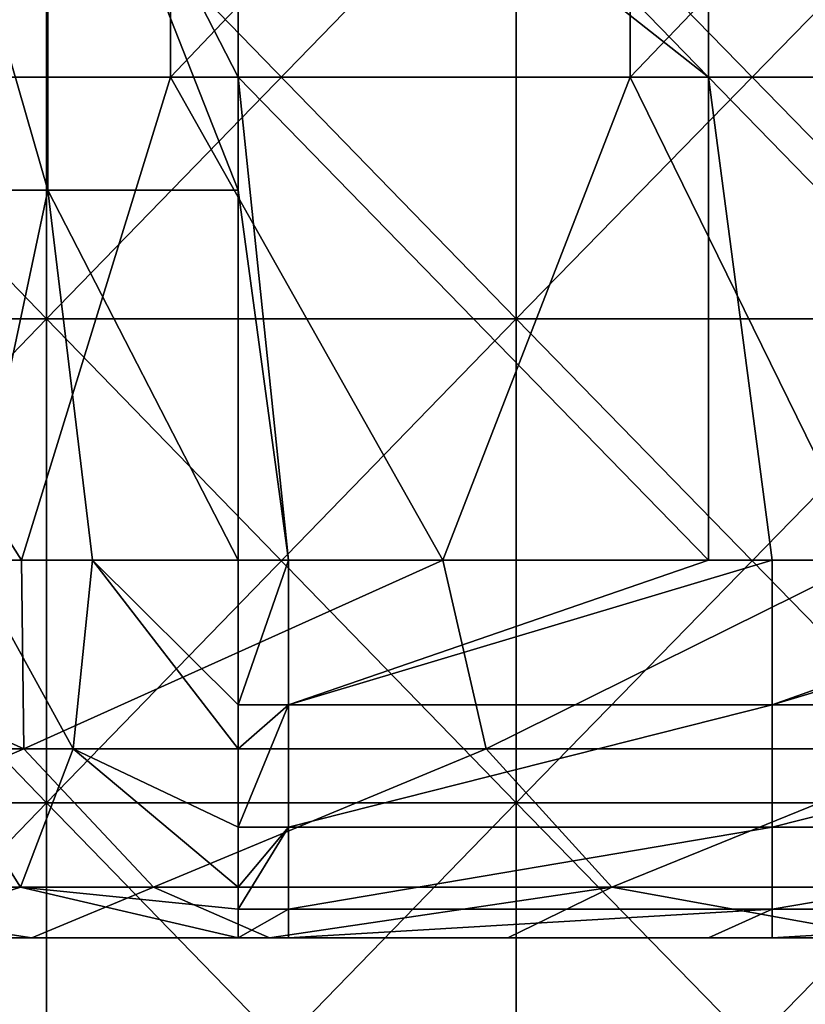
# Model space of a CAD drawing. Header units: inches. Extents: x -4.75 to 4.5, y 0 to 1.88.
# Tile 135 of 256: x -0.88 to -0.75, y 0.49 to 0.65. Entities that reach past the tile are written whole.
import ezdxf

# ---------------------------------------------------------------- set-up
doc = ezdxf.new("R2010")
doc.units = ezdxf.units.IN
doc.header["$LTSCALE"] = 101.851852
doc.header["$MEASUREMENT"] = 0
for name, color, linetype in [('10', 7, 'CONTINUOUS'), ('11', 7, 'CONTINUOUS'), ('12', 7, 'CONTINUOUS'), ('147', 7, 'CONTINUOUS'), ('153', 7, 'CONTINUOUS'), ('161', 7, 'CONTINUOUS'), ('173', 7, 'CONTINUOUS'), ('20', 7, 'CONTINUOUS')]:
    doc.layers.add(name, color=color, linetype=linetype)

msp = doc.modelspace()

# ---------------------------------------------------------------- linework, layer by layer
at = {"layer": '10', "color": 13, "linetype": 'Continuous', "true_color": 0xd67263}
for points in [[(-0.87445, 0.5, 0.4142), (-0.87918, 0.5, 0.33412), (-0.95392, 0.5, 0.4142), (-0.87445, 0.5, 0.4142)], [(-0.87445, 0.5, 0.4142), (-0.95392, 0.5, 0.4142), (-0.94881, 0.5, 0.49428), (-0.87445, 0.5, 0.4142)], [(-0.91616, 0.5, 0.89468), (-0.87234, 0.5, 0.8146), (-0.95161, 0.5, 0.8146), (-0.91616, 0.5, 0.89468)], [(-0.87234, 0.5, 0.8146), (-0.87911, 0.5, 0.73452), (-0.95161, 0.5, 0.8146), (-0.87234, 0.5, 0.8146)], [(-0.94902, 0.5, 1.215), (-0.90322, 0.5, 1.29508), (-0.86994, 0.5, 1.215), (-0.94902, 0.5, 1.215)], [(-0.94902, 0.5, 1.215), (-0.86994, 0.5, 1.215), (-0.90974, 0.5, 1.13492), (-0.94902, 0.5, 1.215)], [(-0.86987, 0.5, 1.05484), (-0.91757, 0.5, 0.97476), (-0.94898, 0.5, 1.05484), (-0.86987, 0.5, 1.05484)], [(-0.86987, 0.5, 1.05484), (-0.94898, 0.5, 1.05484), (-0.90974, 0.5, 1.13492), (-0.86987, 0.5, 1.05484)], [(-0.86972, 0.5, 0.49428), (-0.87445, 0.5, 0.4142), (-0.94881, 0.5, 0.49428), (-0.86972, 0.5, 0.49428)], [(-0.86972, 0.5, 0.49428), (-0.94881, 0.5, 0.49428), (-0.91747, 0.5, 0.57436), (-0.86972, 0.5, 0.49428)], [(-0.94377, 0.5, 1.93572), (-0.91244, 0.5, 2.0158), (-0.8651, 0.5, 1.93572), (-0.94377, 0.5, 1.93572)], [(-0.94377, 0.5, 1.93572), (-0.8651, 0.5, 1.93572), (-0.91902, 0.5, 1.85564), (-0.94377, 0.5, 1.93572)], [(-0.8649, 0.5, 2.33612), (-0.90179, 0.5, 2.25604), (-0.94355, 0.5, 2.33612), (-0.8649, 0.5, 2.33612)], [(-0.8649, 0.5, 2.33612), (-0.94355, 0.5, 2.33612), (-0.89926, 0.5, 2.4162), (-0.8649, 0.5, 2.33612)], [(-0.86225, 0.5, 2.09588), (-0.91244, 0.5, 2.0158), (-0.94064, 0.5, 2.09588), (-0.86225, 0.5, 2.09588)], [(-0.86225, 0.5, 2.09588), (-0.94064, 0.5, 2.09588), (-0.91375, 0.5, 2.17596), (-0.86225, 0.5, 2.09588)], [(-0.85732, 0.5, 2.65644), (-0.90191, 0.5, 2.57636), (-0.93531, 0.5, 2.65664), (-0.85732, 0.5, 2.65644)], [(-0.85732, 0.5, 2.65644), (-0.93531, 0.5, 2.65664), (-0.8737, 0.5, 2.67755), (-0.85732, 0.5, 2.65644)], [(-0.89754, 0.5, 1.45524), (-0.93332, 0.5, 1.53532), (-0.85554, 0.5, 1.53532), (-0.89754, 0.5, 1.45524)], [(-0.93332, 0.5, 1.53532), (-0.93286, 0.5, 1.6154), (-0.85554, 0.5, 1.53532), (-0.93332, 0.5, 1.53532)], [(-0.85512, 0.5, 1.6154), (-0.93286, 0.5, 1.6154), (-0.9071, 0.5, 1.69548), (-0.85512, 0.5, 1.6154)], [(-0.93286, 0.5, 1.6154), (-0.85512, 0.5, 1.6154), (-0.85554, 0.5, 1.53532), (-0.93286, 0.5, 1.6154)], [(-0.8651, 0.5, 1.93572), (-0.83909, 0.5, 1.85564), (-0.91902, 0.5, 1.85564), (-0.8651, 0.5, 1.93572)], [(-0.83909, 0.5, 1.85564), (-0.91383, 0.5, 1.77556), (-0.91902, 0.5, 1.85564), (-0.83909, 0.5, 1.85564)], [(-0.91757, 0.5, 0.97476), (-0.83919, 0.5, 0.97476), (-0.91616, 0.5, 0.89468), (-0.91757, 0.5, 0.97476)], [(-0.83919, 0.5, 0.97476), (-0.91757, 0.5, 0.97476), (-0.86987, 0.5, 1.05484), (-0.83919, 0.5, 0.97476)], [(-0.83761, 0.5, 0.57436), (-0.86972, 0.5, 0.49428), (-0.91747, 0.5, 0.57436), (-0.83761, 0.5, 0.57436)], [(-0.83761, 0.5, 0.57436), (-0.91747, 0.5, 0.57436), (-0.91321, 0.5, 0.65444), (-0.83761, 0.5, 0.57436)], [(-0.91616, 0.5, 0.89468), (-0.83919, 0.5, 0.97476), (-0.83646, 0.5, 0.89468), (-0.91616, 0.5, 0.89468)], [(-0.91616, 0.5, 0.89468), (-0.83646, 0.5, 0.89468), (-0.87234, 0.5, 0.8146), (-0.91616, 0.5, 0.89468)], [(-0.83434, 0.5, 1.77556), (-0.9071, 0.5, 1.69548), (-0.91383, 0.5, 1.77556), (-0.83434, 0.5, 1.77556)], [(-0.83434, 0.5, 1.77556), (-0.91383, 0.5, 1.77556), (-0.83909, 0.5, 1.85564), (-0.83434, 0.5, 1.77556)], [(-0.83429, 0.5, 2.17596), (-0.86225, 0.5, 2.09588), (-0.91375, 0.5, 2.17596), (-0.83429, 0.5, 2.17596)], [(-0.83429, 0.5, 2.17596), (-0.91375, 0.5, 2.17596), (-0.90179, 0.5, 2.25604), (-0.83429, 0.5, 2.17596)], [(-0.83383, 0.5, 0.65444), (-0.83761, 0.5, 0.57436), (-0.91321, 0.5, 0.65444), (-0.83383, 0.5, 0.65444)], [(-0.83383, 0.5, 0.65444), (-0.91321, 0.5, 0.65444), (-0.87911, 0.5, 0.73452), (-0.83383, 0.5, 0.65444)], [(-0.83246, 0.5, 2.0158), (-0.91244, 0.5, 2.0158), (-0.86225, 0.5, 2.09588), (-0.83246, 0.5, 2.0158)], [(-0.91244, 0.5, 2.0158), (-0.83246, 0.5, 2.0158), (-0.8651, 0.5, 1.93572), (-0.91244, 0.5, 2.0158)], [(-0.86987, 0.5, 1.05484), (-0.90974, 0.5, 1.13492), (-0.83063, 0.5, 1.13492), (-0.86987, 0.5, 1.05484)], [(-0.90974, 0.5, 1.13492), (-0.86994, 0.5, 1.215), (-0.83063, 0.5, 1.13492), (-0.90974, 0.5, 1.13492)], [(-0.82957, 0.5, 2.49628), (-0.89926, 0.5, 2.4162), (-0.90859, 0.5, 2.49628), (-0.82957, 0.5, 2.49628)], [(-0.82957, 0.5, 2.49628), (-0.90859, 0.5, 2.49628), (-0.90191, 0.5, 2.57636), (-0.82957, 0.5, 2.49628)], [(-0.8282, 0.5, 1.69548), (-0.85512, 0.5, 1.6154), (-0.9071, 0.5, 1.69548), (-0.8282, 0.5, 1.69548)], [(-0.8282, 0.5, 1.69548), (-0.9071, 0.5, 1.69548), (-0.83434, 0.5, 1.77556), (-0.8282, 0.5, 1.69548)], [(-0.90322, 0.5, 1.29508), (-0.8908, 0.5, 1.37516), (-0.82468, 0.5, 1.29508), (-0.90322, 0.5, 1.29508)], [(-0.90322, 0.5, 1.29508), (-0.82468, 0.5, 1.29508), (-0.86994, 0.5, 1.215), (-0.90322, 0.5, 1.29508)], [(-0.8395, 0.5, 0.3125), (-0.90215, 0.5, 0.2957), (-0.87918, 0.5, 0.33412), (-0.8395, 0.5, 0.3125)], [(-0.82346, 0.5, 2.57636), (-0.82957, 0.5, 2.49628), (-0.90191, 0.5, 2.57636), (-0.82346, 0.5, 2.57636)], [(-0.82346, 0.5, 2.57636), (-0.90191, 0.5, 2.57636), (-0.85732, 0.5, 2.65644), (-0.82346, 0.5, 2.57636)], [(-0.82338, 0.5, 2.25604), (-0.83429, 0.5, 2.17596), (-0.90179, 0.5, 2.25604), (-0.82338, 0.5, 2.25604)], [(-0.82338, 0.5, 2.25604), (-0.90179, 0.5, 2.25604), (-0.8649, 0.5, 2.33612), (-0.82338, 0.5, 2.25604)], [(-0.82105, 0.5, 2.4162), (-0.8649, 0.5, 2.33612), (-0.89926, 0.5, 2.4162), (-0.82105, 0.5, 2.4162)], [(-0.82105, 0.5, 2.4162), (-0.89926, 0.5, 2.4162), (-0.82957, 0.5, 2.49628), (-0.82105, 0.5, 2.4162)], [(-0.81949, 0.5, 1.45524), (-0.8908, 0.5, 1.37516), (-0.89754, 0.5, 1.45524), (-0.81949, 0.5, 1.45524)], [(-0.81949, 0.5, 1.45524), (-0.89754, 0.5, 1.45524), (-0.85554, 0.5, 1.53532), (-0.81949, 0.5, 1.45524)], [(-0.81334, 0.5, 1.37516), (-0.8908, 0.5, 1.37516), (-0.81949, 0.5, 1.45524), (-0.81334, 0.5, 1.37516)], [(-0.8908, 0.5, 1.37516), (-0.81334, 0.5, 1.37516), (-0.82468, 0.5, 1.29508), (-0.8908, 0.5, 1.37516)], [(-0.79934, 0.5, 0.33412), (-0.8395, 0.5, 0.3125), (-0.87918, 0.5, 0.33412), (-0.79934, 0.5, 0.33412)], [(-0.79934, 0.5, 0.33412), (-0.87918, 0.5, 0.33412), (-0.87445, 0.5, 0.4142), (-0.79934, 0.5, 0.33412)], [(-0.79916, 0.5, 0.73452), (-0.83383, 0.5, 0.65444), (-0.87911, 0.5, 0.73452), (-0.79916, 0.5, 0.73452)], [(-0.79916, 0.5, 0.73452), (-0.87911, 0.5, 0.73452), (-0.87234, 0.5, 0.8146), (-0.79916, 0.5, 0.73452)], [(-0.79498, 0.5, 0.4142), (-0.79934, 0.5, 0.33412), (-0.87445, 0.5, 0.4142), (-0.79498, 0.5, 0.4142)], [(-0.79498, 0.5, 0.4142), (-0.87445, 0.5, 0.4142), (-0.86972, 0.5, 0.49428), (-0.79498, 0.5, 0.4142)], [(-0.85732, 0.5, 2.65644), (-0.8737, 0.5, 2.67755), (-0.83436, 0.5, 2.69007), (-0.85732, 0.5, 2.65644)], [(-0.83646, 0.5, 0.89468), (-0.79307, 0.5, 0.8146), (-0.87234, 0.5, 0.8146), (-0.83646, 0.5, 0.89468)], [(-0.79307, 0.5, 0.8146), (-0.79916, 0.5, 0.73452), (-0.87234, 0.5, 0.8146), (-0.79307, 0.5, 0.8146)], [(-0.86994, 0.5, 1.215), (-0.82468, 0.5, 1.29508), (-0.79085, 0.5, 1.215), (-0.86994, 0.5, 1.215)], [(-0.86994, 0.5, 1.215), (-0.79085, 0.5, 1.215), (-0.83063, 0.5, 1.13492), (-0.86994, 0.5, 1.215)], [(-0.79075, 0.5, 1.05484), (-0.83919, 0.5, 0.97476), (-0.86987, 0.5, 1.05484), (-0.79075, 0.5, 1.05484)], [(-0.79075, 0.5, 1.05484), (-0.86987, 0.5, 1.05484), (-0.83063, 0.5, 1.13492), (-0.79075, 0.5, 1.05484)], [(-0.79063, 0.5, 0.49428), (-0.79498, 0.5, 0.4142), (-0.86972, 0.5, 0.49428), (-0.79063, 0.5, 0.49428)], [(-0.79063, 0.5, 0.49428), (-0.86972, 0.5, 0.49428), (-0.83761, 0.5, 0.57436), (-0.79063, 0.5, 0.49428)], [(-0.8651, 0.5, 1.93572), (-0.83246, 0.5, 2.0158), (-0.78644, 0.5, 1.93572), (-0.8651, 0.5, 1.93572)], [(-0.8651, 0.5, 1.93572), (-0.78644, 0.5, 1.93572), (-0.83909, 0.5, 1.85564), (-0.8651, 0.5, 1.93572)], [(-0.78626, 0.5, 2.33612), (-0.82338, 0.5, 2.25604), (-0.8649, 0.5, 2.33612), (-0.78626, 0.5, 2.33612)], [(-0.78626, 0.5, 2.33612), (-0.8649, 0.5, 2.33612), (-0.82105, 0.5, 2.4162), (-0.78626, 0.5, 2.33612)], [(-0.78387, 0.5, 2.09588), (-0.83246, 0.5, 2.0158), (-0.86225, 0.5, 2.09588), (-0.78387, 0.5, 2.09588)], [(-0.78387, 0.5, 2.09588), (-0.86225, 0.5, 2.09588), (-0.83429, 0.5, 2.17596), (-0.78387, 0.5, 2.09588)], [(-0.77939, 0.5, 2.65644), (-0.82346, 0.5, 2.57636), (-0.85732, 0.5, 2.65644), (-0.77939, 0.5, 2.65644)], [(-0.77939, 0.5, 2.65644), (-0.85732, 0.5, 2.65644), (-0.79491, 0.5, 2.702), (-0.77939, 0.5, 2.65644)], [(-0.79491, 0.5, 2.702), (-0.85732, 0.5, 2.65644), (-0.83436, 0.5, 2.69007), (-0.79491, 0.5, 2.702)], [(-0.81949, 0.5, 1.45524), (-0.85554, 0.5, 1.53532), (-0.77777, 0.5, 1.53532), (-0.81949, 0.5, 1.45524)], [(-0.85554, 0.5, 1.53532), (-0.85512, 0.5, 1.6154), (-0.77777, 0.5, 1.53532), (-0.85554, 0.5, 1.53532)], [(-0.77738, 0.5, 1.6154), (-0.85512, 0.5, 1.6154), (-0.8282, 0.5, 1.69548), (-0.77738, 0.5, 1.6154)], [(-0.85512, 0.5, 1.6154), (-0.77738, 0.5, 1.6154), (-0.77777, 0.5, 1.53532), (-0.85512, 0.5, 1.6154)], [(-0.83122, 0.5, 0.3125), (-0.8395, 0.5, 0.3125), (-0.79934, 0.5, 0.33412), (-0.83122, 0.5, 0.3125)], [(-0.83919, 0.5, 0.97476), (-0.76082, 0.5, 0.97476), (-0.83646, 0.5, 0.89468), (-0.83919, 0.5, 0.97476)], [(-0.76082, 0.5, 0.97476), (-0.83919, 0.5, 0.97476), (-0.79075, 0.5, 1.05484), (-0.76082, 0.5, 0.97476)], [(-0.78644, 0.5, 1.93572), (-0.75915, 0.5, 1.85564), (-0.83909, 0.5, 1.85564), (-0.78644, 0.5, 1.93572)], [(-0.75915, 0.5, 1.85564), (-0.83434, 0.5, 1.77556), (-0.83909, 0.5, 1.85564), (-0.75915, 0.5, 1.85564)], [(-0.75776, 0.5, 0.57436), (-0.79063, 0.5, 0.49428), (-0.83761, 0.5, 0.57436), (-0.75776, 0.5, 0.57436)], [(-0.75776, 0.5, 0.57436), (-0.83761, 0.5, 0.57436), (-0.83383, 0.5, 0.65444), (-0.75776, 0.5, 0.57436)], [(-0.83646, 0.5, 0.89468), (-0.76082, 0.5, 0.97476), (-0.75677, 0.5, 0.89468), (-0.83646, 0.5, 0.89468)], [(-0.83646, 0.5, 0.89468), (-0.75677, 0.5, 0.89468), (-0.79307, 0.5, 0.8146), (-0.83646, 0.5, 0.89468)], [(-0.75485, 0.5, 1.77556), (-0.8282, 0.5, 1.69548), (-0.83434, 0.5, 1.77556), (-0.75485, 0.5, 1.77556)], [(-0.75485, 0.5, 1.77556), (-0.83434, 0.5, 1.77556), (-0.75915, 0.5, 1.85564), (-0.75485, 0.5, 1.77556)], [(-0.75483, 0.5, 2.17596), (-0.78387, 0.5, 2.09588), (-0.83429, 0.5, 2.17596), (-0.75483, 0.5, 2.17596)], [(-0.75483, 0.5, 2.17596), (-0.83429, 0.5, 2.17596), (-0.82338, 0.5, 2.25604), (-0.75483, 0.5, 2.17596)], [(-0.75445, 0.5, 0.65444), (-0.75776, 0.5, 0.57436), (-0.83383, 0.5, 0.65444), (-0.75445, 0.5, 0.65444)], [(-0.75445, 0.5, 0.65444), (-0.83383, 0.5, 0.65444), (-0.79916, 0.5, 0.73452), (-0.75445, 0.5, 0.65444)], [(-0.75248, 0.5, 2.0158), (-0.83246, 0.5, 2.0158), (-0.78387, 0.5, 2.09588), (-0.75248, 0.5, 2.0158)], [(-0.83246, 0.5, 2.0158), (-0.75248, 0.5, 2.0158), (-0.78644, 0.5, 1.93572), (-0.83246, 0.5, 2.0158)], [(-0.76167, 0.5, 0.3125), (-0.83122, 0.5, 0.3125), (-0.79934, 0.5, 0.33412), (-0.76167, 0.5, 0.3125)], [(-0.79075, 0.5, 1.05484), (-0.83063, 0.5, 1.13492), (-0.75152, 0.5, 1.13492), (-0.79075, 0.5, 1.05484)], [(-0.83063, 0.5, 1.13492), (-0.79085, 0.5, 1.215), (-0.75152, 0.5, 1.13492), (-0.83063, 0.5, 1.13492)], [(-0.75055, 0.5, 2.49628), (-0.82105, 0.5, 2.4162), (-0.82957, 0.5, 2.49628), (-0.75055, 0.5, 2.49628)], [(-0.75055, 0.5, 2.49628), (-0.82957, 0.5, 2.49628), (-0.82346, 0.5, 2.57636), (-0.75055, 0.5, 2.49628)], [(-0.7493, 0.5, 1.69548), (-0.77738, 0.5, 1.6154), (-0.8282, 0.5, 1.69548), (-0.7493, 0.5, 1.69548)], [(-0.7493, 0.5, 1.69548), (-0.8282, 0.5, 1.69548), (-0.75485, 0.5, 1.77556), (-0.7493, 0.5, 1.69548)], [(-0.82468, 0.5, 1.29508), (-0.81334, 0.5, 1.37516), (-0.74614, 0.5, 1.29508), (-0.82468, 0.5, 1.29508)], [(-0.82468, 0.5, 1.29508), (-0.74614, 0.5, 1.29508), (-0.79085, 0.5, 1.215), (-0.82468, 0.5, 1.29508)], [(-0.74501, 0.5, 2.57636), (-0.75055, 0.5, 2.49628), (-0.82346, 0.5, 2.57636), (-0.74501, 0.5, 2.57636)], [(-0.74501, 0.5, 2.57636), (-0.82346, 0.5, 2.57636), (-0.77939, 0.5, 2.65644), (-0.74501, 0.5, 2.57636)], [(-0.74498, 0.5, 2.25604), (-0.75483, 0.5, 2.17596), (-0.82338, 0.5, 2.25604), (-0.74498, 0.5, 2.25604)], [(-0.74498, 0.5, 2.25604), (-0.82338, 0.5, 2.25604), (-0.78626, 0.5, 2.33612), (-0.74498, 0.5, 2.25604)], [(-0.74284, 0.5, 2.4162), (-0.78626, 0.5, 2.33612), (-0.82105, 0.5, 2.4162), (-0.74284, 0.5, 2.4162)], [(-0.74284, 0.5, 2.4162), (-0.82105, 0.5, 2.4162), (-0.75055, 0.5, 2.49628), (-0.74284, 0.5, 2.4162)], [(-0.74144, 0.5, 1.45524), (-0.81334, 0.5, 1.37516), (-0.81949, 0.5, 1.45524), (-0.74144, 0.5, 1.45524)], [(-0.74144, 0.5, 1.45524), (-0.81949, 0.5, 1.45524), (-0.77777, 0.5, 1.53532), (-0.74144, 0.5, 1.45524)], [(-0.73588, 0.5, 1.37516), (-0.81334, 0.5, 1.37516), (-0.74144, 0.5, 1.45524), (-0.73588, 0.5, 1.37516)], [(-0.81334, 0.5, 1.37516), (-0.73588, 0.5, 1.37516), (-0.74614, 0.5, 1.29508), (-0.81334, 0.5, 1.37516)], [(-0.71949, 0.5, 0.33412), (-0.76167, 0.5, 0.3125), (-0.79934, 0.5, 0.33412), (-0.71949, 0.5, 0.33412)], [(-0.71949, 0.5, 0.33412), (-0.79934, 0.5, 0.33412), (-0.79498, 0.5, 0.4142), (-0.71949, 0.5, 0.33412)], [(-0.71922, 0.5, 0.73452), (-0.75445, 0.5, 0.65444), (-0.79916, 0.5, 0.73452), (-0.71922, 0.5, 0.73452)], [(-0.71922, 0.5, 0.73452), (-0.79916, 0.5, 0.73452), (-0.79307, 0.5, 0.8146), (-0.71922, 0.5, 0.73452)], [(-0.71552, 0.5, 0.4142), (-0.71949, 0.5, 0.33412), (-0.79498, 0.5, 0.4142), (-0.71552, 0.5, 0.4142)], [(-0.71552, 0.5, 0.4142), (-0.79498, 0.5, 0.4142), (-0.79063, 0.5, 0.49428), (-0.71552, 0.5, 0.4142)], [(-0.73141, 0.5, 2.71986), (-0.77939, 0.5, 2.65644), (-0.79491, 0.5, 2.702), (-0.73141, 0.5, 2.71986)], [(-0.75677, 0.5, 0.89468), (-0.71379, 0.5, 0.8146), (-0.79307, 0.5, 0.8146), (-0.75677, 0.5, 0.89468)], [(-0.71379, 0.5, 0.8146), (-0.71922, 0.5, 0.73452), (-0.79307, 0.5, 0.8146), (-0.71379, 0.5, 0.8146)], [(-0.79085, 0.5, 1.215), (-0.74614, 0.5, 1.29508), (-0.71177, 0.5, 1.215), (-0.79085, 0.5, 1.215)], [(-0.79085, 0.5, 1.215), (-0.71177, 0.5, 1.215), (-0.75152, 0.5, 1.13492), (-0.79085, 0.5, 1.215)], [(-0.71164, 0.5, 1.05484), (-0.76082, 0.5, 0.97476), (-0.79075, 0.5, 1.05484), (-0.71164, 0.5, 1.05484)], [(-0.71164, 0.5, 1.05484), (-0.79075, 0.5, 1.05484), (-0.75152, 0.5, 1.13492), (-0.71164, 0.5, 1.05484)], [(-0.71154, 0.5, 0.49428), (-0.71552, 0.5, 0.4142), (-0.79063, 0.5, 0.49428), (-0.71154, 0.5, 0.49428)], [(-0.71154, 0.5, 0.49428), (-0.79063, 0.5, 0.49428), (-0.75776, 0.5, 0.57436), (-0.71154, 0.5, 0.49428)], [(-0.78644, 0.5, 1.93572), (-0.75248, 0.5, 2.0158), (-0.70777, 0.5, 1.93572), (-0.78644, 0.5, 1.93572)], [(-0.78644, 0.5, 1.93572), (-0.70777, 0.5, 1.93572), (-0.75915, 0.5, 1.85564), (-0.78644, 0.5, 1.93572)], [(-0.70761, 0.5, 2.33612), (-0.74498, 0.5, 2.25604), (-0.78626, 0.5, 2.33612), (-0.70761, 0.5, 2.33612)], [(-0.70761, 0.5, 2.33612), (-0.78626, 0.5, 2.33612), (-0.74284, 0.5, 2.4162), (-0.70761, 0.5, 2.33612)], [(-0.70549, 0.5, 2.09588), (-0.75248, 0.5, 2.0158), (-0.78387, 0.5, 2.09588), (-0.70549, 0.5, 2.09588)], [(-0.70549, 0.5, 2.09588), (-0.78387, 0.5, 2.09588), (-0.75483, 0.5, 2.17596), (-0.70549, 0.5, 2.09588)], [(-0.70146, 0.5, 2.65644), (-0.74501, 0.5, 2.57636), (-0.77939, 0.5, 2.65644), (-0.70146, 0.5, 2.65644)], [(-0.70146, 0.5, 2.65644), (-0.77939, 0.5, 2.65644), (-0.73141, 0.5, 2.71986), (-0.70146, 0.5, 2.65644)], [(-0.74144, 0.5, 1.45524), (-0.77777, 0.5, 1.53532), (-0.69999, 0.5, 1.53532), (-0.74144, 0.5, 1.45524)], [(-0.77777, 0.5, 1.53532), (-0.77738, 0.5, 1.6154), (-0.69999, 0.5, 1.53532), (-0.77777, 0.5, 1.53532)], [(-0.69965, 0.5, 1.6154), (-0.77738, 0.5, 1.6154), (-0.7493, 0.5, 1.69548), (-0.69965, 0.5, 1.6154)], [(-0.77738, 0.5, 1.6154), (-0.69965, 0.5, 1.6154), (-0.69999, 0.5, 1.53532), (-0.77738, 0.5, 1.6154)], [(-0.75114, 0.5, 0.3125), (-0.76167, 0.5, 0.3125), (-0.71949, 0.5, 0.33412), (-0.75114, 0.5, 0.3125)], [(-0.76082, 0.5, 0.97476), (-0.68244, 0.5, 0.97476), (-0.75677, 0.5, 0.89468), (-0.76082, 0.5, 0.97476)], [(-0.68244, 0.5, 0.97476), (-0.76082, 0.5, 0.97476), (-0.71164, 0.5, 1.05484), (-0.68244, 0.5, 0.97476)], [(-0.70777, 0.5, 1.93572), (-0.67921, 0.5, 1.85564), (-0.75915, 0.5, 1.85564), (-0.70777, 0.5, 1.93572)], [(-0.67921, 0.5, 1.85564), (-0.75485, 0.5, 1.77556), (-0.75915, 0.5, 1.85564), (-0.67921, 0.5, 1.85564)], [(-0.6779, 0.5, 0.57436), (-0.71154, 0.5, 0.49428), (-0.75776, 0.5, 0.57436), (-0.6779, 0.5, 0.57436)], [(-0.6779, 0.5, 0.57436), (-0.75776, 0.5, 0.57436), (-0.75445, 0.5, 0.65444), (-0.6779, 0.5, 0.57436)], [(-0.75677, 0.5, 0.89468), (-0.68244, 0.5, 0.97476), (-0.67708, 0.5, 0.89468), (-0.75677, 0.5, 0.89468)], [(-0.75677, 0.5, 0.89468), (-0.67708, 0.5, 0.89468), (-0.71379, 0.5, 0.8146), (-0.75677, 0.5, 0.89468)], [(-0.67536, 0.5, 1.77556), (-0.7493, 0.5, 1.69548), (-0.75485, 0.5, 1.77556), (-0.67536, 0.5, 1.77556)], [(-0.67536, 0.5, 1.77556), (-0.75485, 0.5, 1.77556), (-0.67921, 0.5, 1.85564), (-0.67536, 0.5, 1.77556)], [(-0.67537, 0.5, 2.17596), (-0.70549, 0.5, 2.09588), (-0.75483, 0.5, 2.17596), (-0.67537, 0.5, 2.17596)], [(-0.67537, 0.5, 2.17596), (-0.75483, 0.5, 2.17596), (-0.74498, 0.5, 2.25604), (-0.67537, 0.5, 2.17596)], [(-0.67507, 0.5, 0.65444), (-0.6779, 0.5, 0.57436), (-0.75445, 0.5, 0.65444), (-0.67507, 0.5, 0.65444)], [(-0.67507, 0.5, 0.65444), (-0.75445, 0.5, 0.65444), (-0.71922, 0.5, 0.73452), (-0.67507, 0.5, 0.65444)], [(-0.67251, 0.5, 2.0158), (-0.75248, 0.5, 2.0158), (-0.70549, 0.5, 2.09588), (-0.67251, 0.5, 2.0158)], [(-0.75248, 0.5, 2.0158), (-0.67251, 0.5, 2.0158), (-0.70777, 0.5, 1.93572), (-0.75248, 0.5, 2.0158)], [(-0.71164, 0.5, 1.05484), (-0.75152, 0.5, 1.13492), (-0.67241, 0.5, 1.13492), (-0.71164, 0.5, 1.05484)], [(-0.75152, 0.5, 1.13492), (-0.71177, 0.5, 1.215), (-0.67241, 0.5, 1.13492), (-0.75152, 0.5, 1.13492)], [(-0.68383, 0.5, 0.3125), (-0.75114, 0.5, 0.3125), (-0.71949, 0.5, 0.33412), (-0.68383, 0.5, 0.3125)], [(-0.67153, 0.5, 2.49628), (-0.74284, 0.5, 2.4162), (-0.75055, 0.5, 2.49628), (-0.67153, 0.5, 2.49628)], [(-0.67153, 0.5, 2.49628), (-0.75055, 0.5, 2.49628), (-0.74501, 0.5, 2.57636), (-0.67153, 0.5, 2.49628)], [(-0.6704, 0.5, 1.69548), (-0.69965, 0.5, 1.6154), (-0.7493, 0.5, 1.69548), (-0.6704, 0.5, 1.69548)], [(-0.6704, 0.5, 1.69548), (-0.7493, 0.5, 1.69548), (-0.67536, 0.5, 1.77556), (-0.6704, 0.5, 1.69548)], [(-0.74614, 0.5, 1.29508), (-0.73588, 0.5, 1.37516), (-0.6676, 0.5, 1.29508), (-0.74614, 0.5, 1.29508)], [(-0.74614, 0.5, 1.29508), (-0.6676, 0.5, 1.29508), (-0.71177, 0.5, 1.215), (-0.74614, 0.5, 1.29508)]]:
    msp.add_3dface(points, dxfattribs=at)
at = {"layer": '11', "color": 13, "linetype": 'Continuous', "true_color": 0xd67263}
for points in [[(-0.85071, 0.6425, 2.75044), (-0.92611, 0.6425, 2.72598), (-0.85071, 0.72258, 2.75044), (-0.85071, 0.6425, 2.75044)], [(-0.85071, 0.72258, 2.75044), (-0.92611, 0.6425, 2.72598), (-0.92611, 0.72258, 2.72598), (-0.85071, 0.72258, 2.75044)], [(-0.77467, 0.6425, 2.77282), (-0.85071, 0.6425, 2.75044), (-0.77467, 0.72258, 2.77282), (-0.77467, 0.6425, 2.77282)], [(-0.77467, 0.72258, 2.77282), (-0.85071, 0.6425, 2.75044), (-0.85071, 0.72258, 2.75044), (-0.77467, 0.72258, 2.77282)], [(-0.69805, 0.6425, 2.79309), (-0.77467, 0.6425, 2.77282), (-0.69805, 0.72258, 2.79309), (-0.69805, 0.6425, 2.79309)], [(-0.69805, 0.72258, 2.79309), (-0.77467, 0.6425, 2.77282), (-0.77467, 0.72258, 2.77282), (-0.69805, 0.72258, 2.79309)], [(-0.87539, 0.5625, 2.74269), (-0.94455, 0.5625, 2.71964), (-0.92611, 0.6425, 2.72598), (-0.87539, 0.5625, 2.74269)], [(-0.85071, 0.6425, 2.75044), (-0.87539, 0.5625, 2.74269), (-0.92611, 0.6425, 2.72598), (-0.85071, 0.6425, 2.75044)], [(-0.80567, 0.5625, 2.76397), (-0.87539, 0.5625, 2.74269), (-0.85071, 0.6425, 2.75044), (-0.80567, 0.5625, 2.76397)], [(-0.77467, 0.6425, 2.77282), (-0.80567, 0.5625, 2.76397), (-0.85071, 0.6425, 2.75044), (-0.77467, 0.6425, 2.77282)], [(-0.73543, 0.5625, 2.78348), (-0.80567, 0.5625, 2.76397), (-0.77467, 0.6425, 2.77282), (-0.73543, 0.5625, 2.78348)], [(-0.69805, 0.6425, 2.79309), (-0.73543, 0.5625, 2.78348), (-0.77467, 0.6425, 2.77282), (-0.69805, 0.6425, 2.79309)]]:
    msp.add_3dface(points, dxfattribs=at)
at = {"layer": '12', "color": 13, "linetype": 'Continuous', "true_color": 0xd67263}
for points in [[(-0.87122, 0.68254, 3.45433), (-0.9485, 0.68254, 3.43391), (-0.87122, 0.60246, 3.45433), (-0.87122, 0.68254, 3.45433)], [(-0.87122, 0.60246, 3.45433), (-0.9485, 0.68254, 3.43391), (-0.9485, 0.60246, 3.43391), (-0.87122, 0.60246, 3.45433)], [(-0.9485, 0.68254, -3.43391), (-0.87122, 0.68254, -3.45433), (-0.9485, 0.60246, -3.43391), (-0.9485, 0.68254, -3.43391)], [(-0.9485, 0.60246, -3.43391), (-0.87122, 0.68254, -3.45433), (-0.87122, 0.60246, -3.45433), (-0.9485, 0.60246, -3.43391)], [(-0.79351, 0.68254, 3.473), (-0.87122, 0.68254, 3.45433), (-0.79351, 0.60246, 3.473), (-0.79351, 0.68254, 3.473)], [(-0.79351, 0.60246, 3.473), (-0.87122, 0.68254, 3.45433), (-0.87122, 0.60246, 3.45433), (-0.79351, 0.60246, 3.473)], [(-0.87122, 0.68254, -3.45433), (-0.79351, 0.68254, -3.473), (-0.87122, 0.60246, -3.45433), (-0.87122, 0.68254, -3.45433)], [(-0.87122, 0.60246, -3.45433), (-0.79351, 0.68254, -3.473), (-0.79351, 0.60246, -3.473), (-0.87122, 0.60246, -3.45433)], [(-0.71539, 0.68254, 3.48993), (-0.79351, 0.68254, 3.473), (-0.71539, 0.60246, 3.48993), (-0.71539, 0.68254, 3.48993)], [(-0.71539, 0.60246, 3.48993), (-0.79351, 0.68254, 3.473), (-0.79351, 0.60246, 3.473), (-0.71539, 0.60246, 3.48993)], [(-0.79351, 0.68254, -3.473), (-0.71539, 0.68254, -3.48993), (-0.79351, 0.60246, -3.473), (-0.79351, 0.68254, -3.473)], [(-0.79351, 0.60246, -3.473), (-0.71539, 0.68254, -3.48993), (-0.71539, 0.60246, -3.48993), (-0.79351, 0.60246, -3.473)], [(-0.87122, 0.60246, 3.45433), (-0.9485, 0.60246, 3.43391), (-0.87122, 0.52238, 3.45433), (-0.87122, 0.60246, 3.45433)], [(-0.87122, 0.52238, 3.45433), (-0.9485, 0.60246, 3.43391), (-0.9485, 0.52238, 3.43391), (-0.87122, 0.52238, 3.45433)], [(-0.9485, 0.60246, -3.43391), (-0.87122, 0.60246, -3.45433), (-0.9485, 0.52238, -3.43391), (-0.9485, 0.60246, -3.43391)], [(-0.9485, 0.52238, -3.43391), (-0.87122, 0.60246, -3.45433), (-0.87122, 0.52238, -3.45433), (-0.9485, 0.52238, -3.43391)], [(-0.79351, 0.60246, 3.473), (-0.87122, 0.60246, 3.45433), (-0.79351, 0.52238, 3.473), (-0.79351, 0.60246, 3.473)], [(-0.79351, 0.52238, 3.473), (-0.87122, 0.60246, 3.45433), (-0.87122, 0.52238, 3.45433), (-0.79351, 0.52238, 3.473)], [(-0.87122, 0.60246, -3.45433), (-0.79351, 0.60246, -3.473), (-0.87122, 0.52238, -3.45433), (-0.87122, 0.60246, -3.45433)], [(-0.87122, 0.52238, -3.45433), (-0.79351, 0.60246, -3.473), (-0.79351, 0.52238, -3.473), (-0.87122, 0.52238, -3.45433)], [(-0.71539, 0.60246, 3.48993), (-0.79351, 0.60246, 3.473), (-0.71539, 0.52238, 3.48993), (-0.71539, 0.60246, 3.48993)], [(-0.71539, 0.52238, 3.48993), (-0.79351, 0.60246, 3.473), (-0.79351, 0.52238, 3.473), (-0.71539, 0.52238, 3.48993)], [(-0.79351, 0.60246, -3.473), (-0.71539, 0.60246, -3.48993), (-0.79351, 0.52238, -3.473), (-0.79351, 0.60246, -3.473)], [(-0.79351, 0.52238, -3.473), (-0.71539, 0.60246, -3.48993), (-0.71539, 0.52238, -3.48993), (-0.79351, 0.52238, -3.473)], [(-0.87122, 0.52238, 3.45433), (-0.9485, 0.52238, 3.43391), (-0.87122, 0.4423, 3.45433), (-0.87122, 0.52238, 3.45433)], [(-0.87122, 0.4423, 3.45433), (-0.9485, 0.52238, 3.43391), (-0.9485, 0.4423, 3.43391), (-0.87122, 0.4423, 3.45433)], [(-0.9485, 0.52238, -3.43391), (-0.87122, 0.52238, -3.45433), (-0.9485, 0.4423, -3.43391), (-0.9485, 0.52238, -3.43391)], [(-0.9485, 0.4423, -3.43391), (-0.87122, 0.52238, -3.45433), (-0.87122, 0.4423, -3.45433), (-0.9485, 0.4423, -3.43391)], [(-0.79351, 0.52238, 3.473), (-0.87122, 0.52238, 3.45433), (-0.79351, 0.4423, 3.473), (-0.79351, 0.52238, 3.473)], [(-0.79351, 0.4423, 3.473), (-0.87122, 0.52238, 3.45433), (-0.87122, 0.4423, 3.45433), (-0.79351, 0.4423, 3.473)], [(-0.87122, 0.52238, -3.45433), (-0.79351, 0.52238, -3.473), (-0.87122, 0.4423, -3.45433), (-0.87122, 0.52238, -3.45433)], [(-0.87122, 0.4423, -3.45433), (-0.79351, 0.52238, -3.473), (-0.79351, 0.4423, -3.473), (-0.87122, 0.4423, -3.45433)], [(-0.71539, 0.52238, 3.48993), (-0.79351, 0.52238, 3.473), (-0.71539, 0.4423, 3.48993), (-0.71539, 0.52238, 3.48993)], [(-0.71539, 0.4423, 3.48993), (-0.79351, 0.52238, 3.473), (-0.79351, 0.4423, 3.473), (-0.71539, 0.4423, 3.48993)], [(-0.79351, 0.52238, -3.473), (-0.71539, 0.52238, -3.48993), (-0.79351, 0.4423, -3.473), (-0.79351, 0.52238, -3.473)], [(-0.79351, 0.4423, -3.473), (-0.71539, 0.52238, -3.48993), (-0.71539, 0.4423, -3.48993), (-0.79351, 0.4423, -3.473)]]:
    msp.add_3dface(points, dxfattribs=at)
at = {"layer": '147', "color": 13, "linetype": 'Continuous', "true_color": 0xd67263}
for points in [[(-0.94455, 0.5625, 2.71964), (-0.87501, 0.53128, 2.73404), (-0.95087, 0.53128, 2.70859), (-0.94455, 0.5625, 2.71964)], [(-0.94455, 0.5625, 2.71964), (-0.87539, 0.5625, 2.74269), (-0.87501, 0.53128, 2.73404), (-0.94455, 0.5625, 2.71964)], [(-0.87539, 0.5625, 2.74269), (-0.80567, 0.5625, 2.76397), (-0.87501, 0.53128, 2.73404), (-0.87539, 0.5625, 2.74269)], [(-0.80567, 0.5625, 2.76397), (-0.79847, 0.53128, 2.75736), (-0.87501, 0.53128, 2.73404), (-0.80567, 0.5625, 2.76397)], [(-0.80567, 0.5625, 2.76397), (-0.73543, 0.5625, 2.78348), (-0.79847, 0.53128, 2.75736), (-0.80567, 0.5625, 2.76397)], [(-0.73543, 0.5625, 2.78348), (-0.72131, 0.53128, 2.77854), (-0.79847, 0.53128, 2.75736), (-0.73543, 0.5625, 2.78348)], [(-0.87501, 0.53128, 2.73404), (-0.92868, 0.50837, 2.69207), (-0.95087, 0.53128, 2.70859), (-0.87501, 0.53128, 2.73404)], [(-0.85352, 0.50837, 2.71683), (-0.92868, 0.50837, 2.69207), (-0.87501, 0.53128, 2.73404), (-0.85352, 0.50837, 2.71683)], [(-0.79847, 0.53128, 2.75736), (-0.85352, 0.50837, 2.71683), (-0.87501, 0.53128, 2.73404), (-0.79847, 0.53128, 2.75736)], [(-0.77769, 0.50837, 2.7395), (-0.85352, 0.50837, 2.71683), (-0.79847, 0.53128, 2.75736), (-0.77769, 0.50837, 2.7395)], [(-0.72131, 0.53128, 2.77854), (-0.77769, 0.50837, 2.7395), (-0.79847, 0.53128, 2.75736), (-0.72131, 0.53128, 2.77854)], [(-0.70127, 0.50837, 2.76005), (-0.77769, 0.50837, 2.7395), (-0.72131, 0.53128, 2.77854), (-0.70127, 0.50837, 2.76005)], [(-0.8737, 0.5, 2.67755), (-0.93531, 0.5, 2.65664), (-0.92868, 0.50837, 2.69207), (-0.8737, 0.5, 2.67755)], [(-0.85352, 0.50837, 2.71683), (-0.8737, 0.5, 2.67755), (-0.92868, 0.50837, 2.69207), (-0.85352, 0.50837, 2.71683)], [(-0.83436, 0.5, 2.69007), (-0.8737, 0.5, 2.67755), (-0.85352, 0.50837, 2.71683), (-0.83436, 0.5, 2.69007)], [(-0.77769, 0.50837, 2.7395), (-0.83436, 0.5, 2.69007), (-0.85352, 0.50837, 2.71683), (-0.77769, 0.50837, 2.7395)], [(-0.79491, 0.5, 2.702), (-0.83436, 0.5, 2.69007), (-0.77769, 0.50837, 2.7395), (-0.79491, 0.5, 2.702)], [(-0.73141, 0.5, 2.71986), (-0.79491, 0.5, 2.702), (-0.77769, 0.50837, 2.7395), (-0.73141, 0.5, 2.71986)], [(-0.70127, 0.50837, 2.76005), (-0.73141, 0.5, 2.71986), (-0.77769, 0.50837, 2.7395), (-0.70127, 0.50837, 2.76005)]]:
    msp.add_3dface(points, dxfattribs=at)
at = {"layer": '153', "color": 13, "linetype": 'Continuous', "true_color": 0xd67263}
for points in [[(-0.83122, 0.5625, 0.25), (-0.8395, 0.5625, 0.25), (-0.8395, 0.53858, 0.25476), (-0.83122, 0.5625, 0.25)], [(-0.83122, 0.53858, 0.25476), (-0.83122, 0.5625, 0.25), (-0.8395, 0.53858, 0.25476), (-0.83122, 0.53858, 0.25476)], [(-0.75114, 0.5625, 0.25), (-0.76167, 0.5625, 0.25), (-0.83122, 0.53858, 0.25476), (-0.75114, 0.5625, 0.25)], [(-0.75114, 0.5625, 0.25), (-0.83122, 0.53858, 0.25476), (-0.75114, 0.53858, 0.25476), (-0.75114, 0.5625, 0.25)], [(-0.76167, 0.5625, 0.25), (-0.83122, 0.5625, 0.25), (-0.83122, 0.53858, 0.25476), (-0.76167, 0.5625, 0.25)], [(-0.67106, 0.5625, 0.25), (-0.68383, 0.5625, 0.25), (-0.75114, 0.53858, 0.25476), (-0.67106, 0.5625, 0.25)], [(-0.67106, 0.53858, 0.25476), (-0.67106, 0.5625, 0.25), (-0.75114, 0.53858, 0.25476), (-0.67106, 0.53858, 0.25476)], [(-0.68383, 0.5625, 0.25), (-0.75114, 0.5625, 0.25), (-0.75114, 0.53858, 0.25476), (-0.68383, 0.5625, 0.25)], [(-0.83122, 0.51831, 0.26831), (-0.83122, 0.53858, 0.25476), (-0.8395, 0.51831, 0.26831), (-0.83122, 0.51831, 0.26831)], [(-0.8395, 0.51831, 0.26831), (-0.83122, 0.53858, 0.25476), (-0.8395, 0.53128, 0.25836), (-0.8395, 0.51831, 0.26831)], [(-0.8395, 0.53128, 0.25836), (-0.83122, 0.53858, 0.25476), (-0.8395, 0.53858, 0.25476), (-0.8395, 0.53128, 0.25836)], [(-0.83122, 0.53858, 0.25476), (-0.83122, 0.51831, 0.26831), (-0.75114, 0.53858, 0.25476), (-0.83122, 0.53858, 0.25476)], [(-0.83122, 0.51831, 0.26831), (-0.75114, 0.51831, 0.26831), (-0.75114, 0.53858, 0.25476), (-0.83122, 0.51831, 0.26831)], [(-0.67106, 0.51831, 0.26831), (-0.67106, 0.53858, 0.25476), (-0.75114, 0.51831, 0.26831), (-0.67106, 0.51831, 0.26831)], [(-0.75114, 0.51831, 0.26831), (-0.67106, 0.53858, 0.25476), (-0.75114, 0.53858, 0.25476), (-0.75114, 0.51831, 0.26831)], [(-0.83122, 0.50476, 0.28858), (-0.83122, 0.51831, 0.26831), (-0.8395, 0.50476, 0.28858), (-0.83122, 0.50476, 0.28858)], [(-0.8395, 0.50476, 0.28858), (-0.83122, 0.51831, 0.26831), (-0.8395, 0.50837, 0.28125), (-0.8395, 0.50476, 0.28858)], [(-0.8395, 0.50837, 0.28125), (-0.83122, 0.51831, 0.26831), (-0.8395, 0.51831, 0.26831), (-0.8395, 0.50837, 0.28125)], [(-0.83122, 0.51831, 0.26831), (-0.83122, 0.50476, 0.28858), (-0.75114, 0.51831, 0.26831), (-0.83122, 0.51831, 0.26831)], [(-0.83122, 0.50476, 0.28858), (-0.75114, 0.50476, 0.28858), (-0.75114, 0.51831, 0.26831), (-0.83122, 0.50476, 0.28858)], [(-0.67106, 0.50476, 0.28858), (-0.67106, 0.51831, 0.26831), (-0.75114, 0.50476, 0.28858), (-0.67106, 0.50476, 0.28858)], [(-0.75114, 0.50476, 0.28858), (-0.67106, 0.51831, 0.26831), (-0.75114, 0.51831, 0.26831), (-0.75114, 0.50476, 0.28858)], [(-0.8395, 0.5, 0.3125), (-0.83122, 0.5, 0.3125), (-0.83122, 0.50476, 0.28858), (-0.8395, 0.5, 0.3125)], [(-0.8395, 0.5, 0.3125), (-0.83122, 0.50476, 0.28858), (-0.8395, 0.50476, 0.28858), (-0.8395, 0.5, 0.3125)], [(-0.83122, 0.5, 0.3125), (-0.76167, 0.5, 0.3125), (-0.75114, 0.50476, 0.28858), (-0.83122, 0.5, 0.3125)], [(-0.83122, 0.50476, 0.28858), (-0.83122, 0.5, 0.3125), (-0.75114, 0.50476, 0.28858), (-0.83122, 0.50476, 0.28858)], [(-0.76167, 0.5, 0.3125), (-0.75114, 0.5, 0.3125), (-0.75114, 0.50476, 0.28858), (-0.76167, 0.5, 0.3125)], [(-0.75114, 0.5, 0.3125), (-0.68383, 0.5, 0.3125), (-0.67106, 0.50476, 0.28858), (-0.75114, 0.5, 0.3125)], [(-0.75114, 0.5, 0.3125), (-0.67106, 0.50476, 0.28858), (-0.75114, 0.50476, 0.28858), (-0.75114, 0.5, 0.3125)]]:
    msp.add_3dface(points, dxfattribs=at)
at = {"layer": '161', "color": 13, "linetype": 'Continuous', "true_color": 0xd67263}
for points in [[(-0.871, 0.70386, 0.24156), (-0.89406, 0.70386, 0.2185), (-0.871, 0.62378, 0.24156), (-0.871, 0.70386, 0.24156)], [(-0.871, 0.62378, 0.24156), (-0.89406, 0.70386, 0.2185), (-0.89406, 0.62378, 0.2185), (-0.871, 0.62378, 0.24156)], [(-0.8395, 0.6425, 0.25), (-0.8395, 0.70386, 0.25), (-0.871, 0.70386, 0.24156), (-0.8395, 0.6425, 0.25)], [(-0.8395, 0.62378, 0.25), (-0.8395, 0.6425, 0.25), (-0.871, 0.70386, 0.24156), (-0.8395, 0.62378, 0.25)], [(-0.8395, 0.62378, 0.25), (-0.871, 0.70386, 0.24156), (-0.871, 0.62378, 0.24156), (-0.8395, 0.62378, 0.25)], [(-0.871, 0.62378, 0.24156), (-0.89406, 0.62378, 0.2185), (-0.88405, 0.5625, 0.23155), (-0.871, 0.62378, 0.24156)], [(-0.86361, 0.5625, 0.2452), (-0.871, 0.62378, 0.24156), (-0.88405, 0.5625, 0.23155), (-0.86361, 0.5625, 0.2452)], [(-0.8395, 0.5625, 0.25), (-0.8395, 0.62378, 0.25), (-0.871, 0.62378, 0.24156), (-0.8395, 0.5625, 0.25)], [(-0.8395, 0.5625, 0.25), (-0.871, 0.62378, 0.24156), (-0.86361, 0.5625, 0.2452), (-0.8395, 0.5625, 0.25)]]:
    msp.add_3dface(points, dxfattribs=at)
at = {"layer": '173', "color": 13, "linetype": 'Continuous', "true_color": 0xd67263}
for points in [[(-0.86681, 0.53128, 0.25293), (-0.88405, 0.5625, 0.23155), (-0.88996, 0.53128, 0.23746), (-0.86681, 0.53128, 0.25293)], [(-0.86361, 0.5625, 0.2452), (-0.88405, 0.5625, 0.23155), (-0.86681, 0.53128, 0.25293), (-0.86361, 0.5625, 0.2452)], [(-0.8395, 0.53128, 0.25836), (-0.86361, 0.5625, 0.2452), (-0.86681, 0.53128, 0.25293), (-0.8395, 0.53128, 0.25836)], [(-0.8395, 0.53858, 0.25476), (-0.8395, 0.5625, 0.25), (-0.86361, 0.5625, 0.2452), (-0.8395, 0.53858, 0.25476)], [(-0.8395, 0.53128, 0.25836), (-0.8395, 0.53858, 0.25476), (-0.86361, 0.5625, 0.2452), (-0.8395, 0.53128, 0.25836)], [(-0.87557, 0.50837, 0.27408), (-0.88996, 0.53128, 0.23746), (-0.90614, 0.50837, 0.25364), (-0.87557, 0.50837, 0.27408)], [(-0.86681, 0.53128, 0.25293), (-0.88996, 0.53128, 0.23746), (-0.87557, 0.50837, 0.27408), (-0.86681, 0.53128, 0.25293)], [(-0.8395, 0.50837, 0.28125), (-0.86681, 0.53128, 0.25293), (-0.87557, 0.50837, 0.27408), (-0.8395, 0.50837, 0.28125)], [(-0.8395, 0.50837, 0.28125), (-0.8395, 0.51831, 0.26831), (-0.86681, 0.53128, 0.25293), (-0.8395, 0.50837, 0.28125)], [(-0.8395, 0.51831, 0.26831), (-0.8395, 0.53128, 0.25836), (-0.86681, 0.53128, 0.25293), (-0.8395, 0.51831, 0.26831)], [(-0.90215, 0.5, 0.2957), (-0.87557, 0.50837, 0.27408), (-0.90614, 0.50837, 0.25364), (-0.90215, 0.5, 0.2957)], [(-0.90215, 0.5, 0.2957), (-0.8395, 0.5, 0.3125), (-0.87557, 0.50837, 0.27408), (-0.90215, 0.5, 0.2957)], [(-0.8395, 0.5, 0.3125), (-0.8395, 0.50476, 0.28858), (-0.87557, 0.50837, 0.27408), (-0.8395, 0.5, 0.3125)], [(-0.8395, 0.50476, 0.28858), (-0.8395, 0.50837, 0.28125), (-0.87557, 0.50837, 0.27408), (-0.8395, 0.50476, 0.28858)]]:
    msp.add_3dface(points, dxfattribs=at)
at = {"layer": '20', "color": 13, "linetype": 'Continuous', "true_color": 0xd67263}
for points in [[(-0.76167, 0.72258, 0.25), (-0.8395, 0.72258, 0.25), (-0.76167, 0.6425, 0.25), (-0.76167, 0.72258, 0.25)], [(-0.8395, 0.72258, 0.25), (-0.8395, 0.70386, 0.25), (-0.76167, 0.6425, 0.25), (-0.8395, 0.72258, 0.25)], [(-0.68383, 0.72258, 0.25), (-0.76167, 0.72258, 0.25), (-0.68383, 0.6425, 0.25), (-0.68383, 0.72258, 0.25)], [(-0.68383, 0.6425, 0.25), (-0.76167, 0.72258, 0.25), (-0.76167, 0.6425, 0.25), (-0.68383, 0.6425, 0.25)], [(-0.76167, 0.6425, 0.25), (-0.8395, 0.70386, 0.25), (-0.8395, 0.6425, 0.25), (-0.76167, 0.6425, 0.25)], [(-0.76167, 0.6425, 0.25), (-0.8395, 0.6425, 0.25), (-0.76167, 0.5625, 0.25), (-0.76167, 0.6425, 0.25)], [(-0.8395, 0.6425, 0.25), (-0.8395, 0.62378, 0.25), (-0.83122, 0.5625, 0.25), (-0.8395, 0.6425, 0.25)], [(-0.76167, 0.5625, 0.25), (-0.8395, 0.6425, 0.25), (-0.83122, 0.5625, 0.25), (-0.76167, 0.5625, 0.25)], [(-0.68383, 0.6425, 0.25), (-0.76167, 0.6425, 0.25), (-0.68383, 0.5625, 0.25), (-0.68383, 0.6425, 0.25)], [(-0.68383, 0.5625, 0.25), (-0.76167, 0.6425, 0.25), (-0.75114, 0.5625, 0.25), (-0.68383, 0.5625, 0.25)], [(-0.75114, 0.5625, 0.25), (-0.76167, 0.6425, 0.25), (-0.76167, 0.5625, 0.25), (-0.75114, 0.5625, 0.25)], [(-0.83122, 0.5625, 0.25), (-0.8395, 0.62378, 0.25), (-0.8395, 0.5625, 0.25), (-0.83122, 0.5625, 0.25)]]:
    msp.add_3dface(points, dxfattribs=at)

doc.saveas('drawing.dxf')
